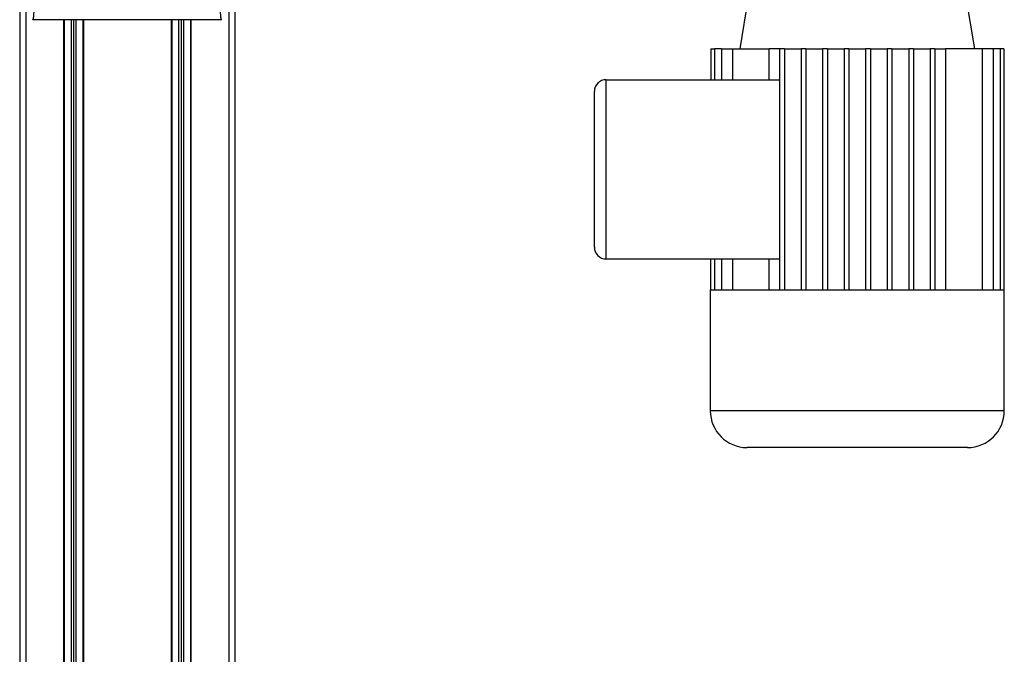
# Model space of a CAD drawing. Header units: millimetres. Extents: x 0 to 420, y 0 to 297.
# Tile 46 of 71: x 199 to 222, y 209 to 223. Entities that reach past the tile are written whole.
import ezdxf

# ---------------------------------------------------------------- set-up
doc = ezdxf.new("R2010")
doc.units = ezdxf.units.MM

msp = doc.modelspace()

# ---------------------------------------------------------------- linework, layer by layer
at = {"color": 7, "linetype": 'Continuous', "lineweight": 25}
for p, q in [((198.76735, 229.19365), (198.76735, 200.39156)), ((198.90582, 229.19365), (198.90582, 200.39156)), ((203.61386, 229.19365), (203.61386, 200.39156)), ((203.75233, 229.19365), (203.75233, 200.39156)), ((215.68305, 223.98712), (215.45041, 222.59133)), ((220.90066, 222.59133), (220.66802, 223.98712)), ((203.44706, 223.26707), (199.07262, 223.26707)), ((199.78373, 223.26707), (199.78373, 200.39156)), ((199.79758, 223.26707), (199.79758, 200.39156)), ((199.95821, 223.26707), (199.95821, 201.83799)), ((200.0136, 223.26707), (200.0136, 201.84551)), ((200.06899, 223.26707), (200.06899, 201.83799)), ((200.22961, 223.26707), (200.22961, 200.39156)), ((200.24346, 223.26707), (200.24346, 200.39156)), ((202.27622, 223.26707), (202.27622, 200.39156)), ((202.29007, 223.26707), (202.29007, 200.39156)), ((202.4507, 223.26707), (202.4507, 201.83799)), ((202.50609, 223.26707), (202.50609, 201.84551)), ((202.56148, 223.26707), (202.56148, 201.83799)), ((202.7221, 223.26707), (202.7221, 200.39156)), ((202.73595, 223.26707), (202.73595, 200.39156)), ((214.78278, 222.59133), (214.86516, 222.59133)), ((214.78278, 222.59133), (214.78278, 221.87681)), ((214.86516, 222.59133), (214.86516, 221.87681)), ((215.02763, 222.59133), (214.86516, 222.59133)), ((215.02763, 222.59133), (215.28363, 222.59133)), ((215.02763, 222.59133), (215.02763, 221.87681)), ((215.28363, 222.59133), (216.12961, 222.59133)), ((215.28363, 222.59133), (215.28363, 221.87681)), ((216.3754, 222.59133), (216.12961, 222.59133)), ((216.12961, 221.87681), (216.12961, 222.59133)), ((216.48618, 222.59133), (216.3754, 222.59133)), ((216.3754, 222.59133), (216.3754, 217.00815)), ((216.48618, 222.59133), (216.48618, 217.00815)), ((216.48618, 222.59133), (216.8739, 222.59133)), ((216.8739, 222.59133), (216.8739, 217.00815)), ((216.98468, 222.59133), (216.8739, 222.59133)), ((216.98468, 222.59133), (216.98468, 217.00815)), ((216.98468, 222.59133), (217.3724, 222.59133)), ((217.3724, 222.59133), (217.3724, 217.00815)), ((217.48318, 222.59133), (217.3724, 222.59133)), ((217.48318, 222.59133), (217.48318, 217.00815)), ((217.48318, 222.59133), (217.8709, 222.59133)), ((217.98167, 222.59133), (217.8709, 222.59133)), ((217.8709, 222.59133), (217.8709, 217.00815)), ((217.98167, 222.59133), (217.98167, 217.00815)), ((217.98167, 222.59133), (218.36939, 222.59133)), ((218.36939, 222.59133), (218.36939, 217.00815)), ((218.48017, 222.59133), (218.36939, 222.59133)), ((218.48017, 222.59133), (218.48017, 217.00815)), ((218.48017, 222.59133), (218.86789, 222.59133)), ((218.86789, 222.59133), (218.86789, 217.00815)), ((218.97867, 222.59133), (218.86789, 222.59133)), ((218.97867, 222.59133), (218.97867, 217.00815)), ((218.97867, 222.59133), (219.36639, 222.59133)), ((219.36639, 222.59133), (219.36639, 217.00815)), ((219.47717, 222.59133), (219.36639, 222.59133)), ((219.47717, 222.59133), (219.47717, 217.00815)), ((219.47717, 222.59133), (219.86489, 222.59133)), ((219.86489, 222.59133), (219.86489, 217.00815)), ((219.97567, 222.59133), (219.86489, 222.59133)), ((219.97567, 222.59133), (219.97567, 217.00815)), ((219.97567, 222.59133), (220.22146, 222.59133)), ((220.22146, 222.59133), (220.22146, 217.00815)), ((221.06744, 222.59133), (220.22146, 222.59133)), ((221.06744, 222.59133), (221.06744, 217.00815)), ((221.32344, 222.59133), (221.06744, 222.59133)), ((221.32344, 222.59133), (221.32344, 217.00815)), ((221.4859, 222.59133), (221.32344, 222.59133)), ((221.4859, 222.59133), (221.4859, 217.00815)), ((221.56829, 222.59133), (221.4859, 222.59133)), ((221.56829, 222.59133), (221.56829, 217.00815)), ((212.35973, 217.72267), (212.35973, 221.87681)), ((212.35973, 221.87681), (216.3754, 221.87681)), ((212.08278, 217.99961), (212.08278, 221.59987)), ((212.35973, 217.72267), (216.3754, 217.72267)), ((214.78278, 217.00815), (214.78278, 217.72267)), ((214.86516, 217.72267), (214.86516, 217.00815)), ((215.02763, 217.72267), (215.02763, 217.00815)), ((215.28363, 217.72267), (215.28363, 217.00815)), ((216.12961, 217.00815), (216.12961, 217.72267)), ((214.76913, 217.00815), (214.76913, 214.2041)), ((214.76913, 217.00815), (214.78278, 217.00815)), ((214.78278, 217.00815), (214.86516, 217.00815)), ((214.86516, 217.00815), (215.02763, 217.00815)), ((215.02763, 217.00815), (215.28363, 217.00815)), ((215.28363, 217.00815), (216.3754, 217.00815)), ((216.3754, 217.00815), (216.8739, 217.00815)), ((216.8739, 217.00815), (217.3724, 217.00815)), ((217.3724, 217.00815), (217.8709, 217.00815)), ((217.8709, 217.00815), (218.48017, 217.00815)), ((218.48017, 217.00815), (218.97867, 217.00815)), ((218.97867, 217.00815), (219.47717, 217.00815)), ((219.47717, 217.00815), (219.97567, 217.00815)), ((219.97567, 217.00815), (221.06744, 217.00815)), ((221.06744, 217.00815), (221.32344, 217.00815)), ((221.32344, 217.00815), (221.4859, 217.00815)), ((221.4859, 217.00815), (221.56829, 217.00815)), ((221.56829, 217.00815), (221.58194, 217.00815)), ((221.58194, 214.2041), (221.58194, 217.00815)), ((221.58194, 214.2041), (214.76913, 214.2041)), ((220.73034, 213.3525), (215.62073, 213.3525))]:
    msp.add_line(p, q, dxfattribs=at)
for centre, radius, start, end in [((212.35973, 221.59987), 0.27694, 90, 180), ((212.35973, 217.99961), 0.27694, 180, 270), ((215.62073, 214.2041), 0.8516, 180, 270), ((220.73034, 214.2041), 0.8516, 270, 0)]:
    msp.add_arc(centre, radius, start, end, dxfattribs=at)
for points, knots in [([(199.07262, 223.26707), (199.07416, 223.26749), (199.07749, 223.26841), (199.0819, 223.27725), (199.08678, 223.2969), (199.09041, 223.3265), (199.09368, 223.36567), (199.09695, 223.41156), (199.10169, 223.47865), (199.10732, 223.55709), (199.11234, 223.63719), (199.11809, 223.74132), (199.12396, 223.8756), (199.12915, 224.05324), (199.13254, 224.26252), (199.13356, 224.42879), (199.13385, 224.54054), (199.13392, 224.58459), (199.13394, 224.63074), (199.13392, 224.67915), (199.13386, 224.72993), (199.13376, 224.78325), (199.13352, 224.87596), (199.133, 225.0157), (199.13197, 225.22691), (199.13048, 225.48815), (199.12849, 225.80843), (199.12688, 226.05398), (199.12584, 226.21009), (199.1255, 226.26089), (199.12512, 226.31656), (199.12472, 226.37725), (199.12427, 226.4431), (199.12379, 226.5143), (199.12328, 226.59102), (199.12251, 226.70795), (199.12147, 226.86747), (199.12024, 227.05967), (199.11886, 227.28381), (199.1175, 227.51909), (199.11609, 227.78619), (199.11452, 228.13085), (199.11317, 228.55777), (199.11247, 229.03973), (199.11295, 229.34825), (199.11318, 229.49522)], [0, 0, 0, 0, 0.00965422, 0.02080777, 0.03106144, 0.04695632, 0.05363076, 0.06332171, 0.07944787, 0.09513433, 0.11098812, 0.1264164, 0.15394151, 0.18248268, 0.21412153, 0.25173969, 0.25807756, 0.26470639, 0.27164528, 0.2789144, 0.28653502, 0.29452959, 0.30292173, 0.32825756, 0.35736257, 0.39783448, 0.44561968, 0.50125245, 0.50814496, 0.51574476, 0.52407276, 0.53315127, 0.54300388, 0.5536554, 0.56513175, 0.57745987, 0.6061763, 0.63677252, 0.6637765, 0.70682954, 0.7424198, 0.78369849, 0.86155909, 0.93405144, 1, 1, 1, 1]), ([(203.44706, 223.26707), (203.44542, 223.26756), (203.44214, 223.26853), (203.43767, 223.27763), (203.43432, 223.29123), (203.43188, 223.30657), (203.43009, 223.32076), (203.42849, 223.33639), (203.42696, 223.35421), (203.42529, 223.37549), (203.42187, 223.42395), (203.41601, 223.5046), (203.4089, 223.60976), (203.40203, 223.73154), (203.39572, 223.87559), (203.39029, 224.0616), (203.3869, 224.28276), (203.38573, 224.50572), (203.38572, 224.72177), (203.38633, 224.9383), (203.38728, 225.14405), (203.38828, 225.32676), (203.38904, 225.45739), (203.38975, 225.57502), (203.39042, 225.6819), (203.39112, 225.7942), (203.39188, 225.91201), (203.39269, 226.03538), (203.39356, 226.16754), (203.39458, 226.32023), (203.39584, 226.50645), (203.39737, 226.73723), (203.39901, 226.98939), (203.40069, 227.26091), (203.40218, 227.51909), (203.40358, 227.78364), (203.40492, 228.07569), (203.40611, 228.40655), (203.40691, 228.77242), (203.40715, 229.13353), (203.40671, 229.37658), (203.4065, 229.49522)], [0, 0, 0, 0, 0.01040061, 0.020806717, 0.031061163, 0.036140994, 0.04145683, 0.046984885, 0.051079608, 0.056575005, 0.06335413, 0.084778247, 0.105784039, 0.126442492, 0.153966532, 0.182506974, 0.218273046, 0.256926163, 0.283715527, 0.315739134, 0.354339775, 0.376182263, 0.397825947, 0.413025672, 0.42902685, 0.44584073, 0.463477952, 0.48194851, 0.501261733, 0.522845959, 0.55053669, 0.584904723, 0.626498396, 0.663781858, 0.706833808, 0.742424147, 0.782558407, 0.837943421, 0.89093876, 0.946766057, 1, 1, 1, 1])]:
    msp.add_open_spline(points, degree=3, knots=knots, dxfattribs=at)

doc.saveas('drawing.dxf')
